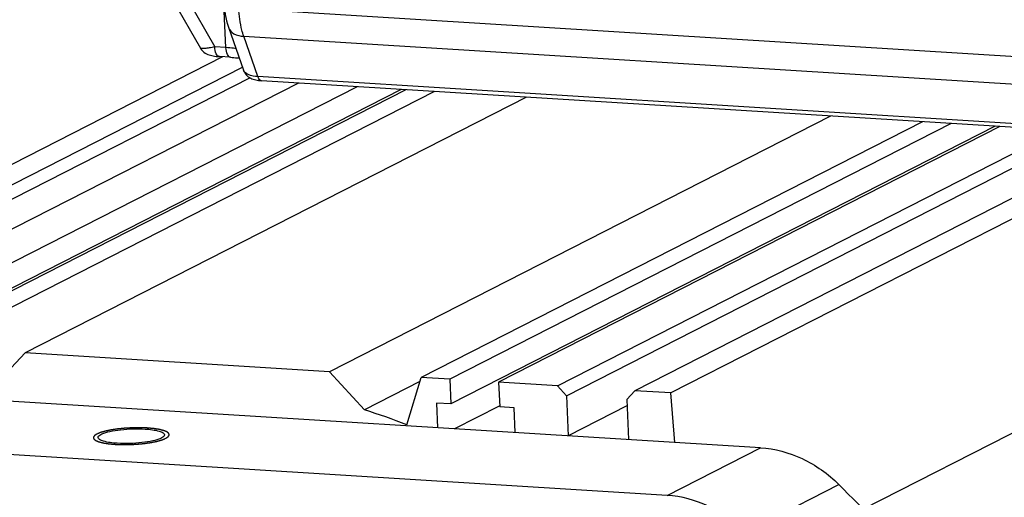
# Model space of a CAD drawing. Header units: millimetres. Extents: x 0 to 420, y 0 to 297.
# Tile 18 of 56: x 187 to 202, y 51 to 59. Entities that reach past the tile are written whole.
import ezdxf

# ---------------------------------------------------------------- set-up
doc = ezdxf.new("R2010")
doc.units = ezdxf.units.MM
doc.header["$LTSCALE"] = 23.1
doc.layers.add('COMPONENTS', color=7, linetype='CONTINUOUS')

msp = doc.modelspace()

# ---------------------------------------------------------------- linework, layer by layer
at = {"layer": 'COMPONENTS', "color": 7, "linetype": 'CONTINUOUS'}
for p, q in [((189.29691, 59.10574), (189.77892, 58.25843)), ((189.11757, 59.00077), (189.55115, 58.2386)), ((189.95498, 58.24749), (189.92097, 58.93466)), ((190.15462, 58.86821), (203.33172, 58.04937)), ((190.45952, 57.78939), (190.23526, 58.42623)), ((190.23526, 58.42623), (203.40321, 57.60797)), ((189.95498, 58.24749), (189.77892, 58.25843)), ((189.90111, 58.10209), (181.3961, 53.76361)), ((190.02675, 58.09429), (189.85068, 58.10523)), ((181.96226, 53.72843), (190.21571, 57.93859)), ((182.10424, 53.57374), (190.33294, 57.77127)), ((191.09716, 57.68841), (183.18516, 53.65244)), ((203.60382, 56.97259), (190.45952, 57.78939)), ((190.49669, 57.72598), (190.51614, 57.72452)), ((203.66037, 56.90773), (190.51607, 57.72452)), ((192.02566, 57.63072), (184.11367, 53.59474)), ((192.72168, 57.58746), (184.12995, 53.20475)), ((192.79564, 57.58287), (184.88365, 53.54689)), ((193.24857, 57.55472), (185.33657, 53.51875)), ((194.69794, 57.46466), (186.78595, 53.42868)), ((199.49898, 57.16632), (191.58699, 53.13034)), ((200.94836, 57.07625), (193.03636, 53.04027)), ((201.40128, 57.04811), (193.48929, 53.01213)), ((204.86417, 57.14279), (196.41068, 52.83059)), ((205.48185, 57.13389), (196.97684, 52.79541)), ((202.0973, 57.00486), (193.50557, 52.62214)), ((202.17126, 57.00026), (194.25927, 52.96428)), ((195.18777, 52.90658), (203.09977, 56.94256)), ((195.32976, 52.75189), (203.49665, 56.9179)), ((208.48354, 55.2793), (200.01215, 50.95798)), ((186.28037, 52.89182), (186.78595, 53.42868)), ((191.58699, 53.13034), (186.78595, 53.42868)), ((198.39327, 51.92944), (180.0448, 53.06963)), ((191.58699, 53.13034), (192.14015, 52.52768)), ((192.81037, 52.29387), (193.03636, 53.04027)), ((193.48929, 53.01213), (193.03636, 53.04027)), ((193.48929, 53.01213), (193.50557, 52.62214)), ((193.01652, 52.97473), (192.14015, 52.52768)), ((194.25927, 52.96428), (194.27555, 52.57429)), ((195.18777, 52.90658), (194.25927, 52.96428)), ((195.32976, 52.75189), (195.18777, 52.90658)), ((195.32976, 52.75189), (195.35622, 52.11816)), ((196.41068, 52.83059), (196.28091, 52.69279)), ((196.28091, 52.69279), (196.30737, 52.05906)), ((196.97684, 52.79541), (196.41068, 52.83059)), ((197.04105, 52.01346), (196.97684, 52.79541)), ((193.27911, 52.63621), (193.29539, 52.24622)), ((193.50557, 52.62214), (193.27911, 52.63621)), ((194.26816, 52.58879), (193.5639, 52.22954)), ((194.50202, 52.56022), (194.27555, 52.57429)), ((194.5183, 52.17023), (194.50202, 52.56022)), ((196.28511, 52.592), (195.35622, 52.11816)), ((196.91759, 51.17668), (178.56912, 52.31687)), ((196.91759, 51.17668), (198.39327, 51.92944)), ((198.15375, 50.59754), (199.62943, 51.3503))]:
    msp.add_line(p, q, dxfattribs=at)
for points in [[(189.92436, 58.92687), (189.92879, 58.87529), (189.93488, 58.82363), (189.94273, 58.77198), (189.95244, 58.72052), (189.96409, 58.66941), (189.97784, 58.61876), (189.99385, 58.56869), (190.23313, 57.88913)], [(189.55053, 58.23969), (189.55491, 58.23233), (189.57032, 58.21071), (189.58803, 58.19133), (189.60704, 58.17483), (189.62679, 58.16104), (189.64711, 58.14958), (189.66755, 58.14025), (189.68778, 58.13272), (189.70823, 58.12649), (189.72951, 58.12119), (189.75173, 58.11668), (189.77514, 58.11285), (189.80046, 58.10958), (189.82793, 58.10688), (189.85077, 58.10522)], [(190.233, 57.88952), (190.23576, 57.88211), (190.24609, 57.85977), (190.25878, 57.83894), (190.27359, 57.81981), (190.28989, 57.80288), (190.30734, 57.78812), (190.32572, 57.77538), (190.34458, 57.76465), (190.3637, 57.75571), (190.38322, 57.74824)], [(190.38322, 57.74824), (190.40343, 57.74196), (190.42447, 57.73672), (190.44665, 57.73237), (190.4706, 57.72878), (190.49669, 57.72598)]]:
    msp.add_lwpolyline(points, dxfattribs=at)
for centre, radius, start, end in [((188.22559, 40.22903), 12.90661, 69.192656, 72.344186), ((186.34588, 38.00409), 18.83013, 39.960784, 45.134828)]:
    msp.add_arc(centre, radius, start, end, dxfattribs=at)
for points, knots in [([(190.23526, 58.42623), (190.2241, 58.45861), (190.18168, 58.60266), (190.16146, 58.75263), (190.15462, 58.86821)], [0, 0, 0, 0, 0.22824993, 1, 1, 1, 1]), ([(189.99596, 58.56263), (190.01016, 58.52253), (190.08425, 58.44754), (190.182, 58.4289), (190.23526, 58.42623)], [0, 0, 0, 0, 0.44377828, 1, 1, 1, 1]), ([(189.77892, 58.25843), (189.74955, 58.25239), (189.69722, 58.24259), (189.62611, 58.23261), (189.58269, 58.23121), (189.55421, 58.23316), (189.55056, 58.23964)], [0, 0, 0, 0, 0.38824686, 0.696634, 0.90372387, 1, 1, 1, 1]), ([(189.85068, 58.10525), (189.82879, 58.10659), (189.78607, 58.16496), (189.78075, 58.22142), (189.77892, 58.25843)], [0, 0, 0, 0, 0.3718337, 1, 1, 1, 1]), ([(190.02675, 58.09429), (190.00485, 58.09563), (189.96214, 58.15402), (189.95681, 58.21048), (189.95498, 58.24749)], [0, 0, 0, 0, 0.37185146, 1, 1, 1, 1]), ([(190.11268, 58.23248), (190.10027, 58.23414), (190.04785, 58.24056), (189.99519, 58.24499), (189.95498, 58.24749)], [0, 0, 0, 0, 0.23708739, 1, 1, 1, 1]), ([(190.02675, 58.09429), (190.06197, 58.0921), (190.10825, 58.08846), (190.15441, 58.08359), (190.16545, 58.08235)], [0, 0, 0, 0, 0.76051523, 1, 1, 1, 1]), ([(190.45952, 57.78939), (190.40767, 57.79231), (190.3234, 57.80275), (190.24418, 57.85784), (190.23302, 57.88943)], [0, 0, 0, 0, 0.6078356, 1, 1, 1, 1]), ([(190.51607, 57.72454), (190.51033, 57.72489), (190.48102, 57.73494), (190.46712, 57.76663), (190.45952, 57.78939)], [0, 0, 0, 0, 0.19330903, 1, 1, 1, 1]), ([(187.99569, 52.14732), (188.03505, 52.1653), (188.13393, 52.19227), (188.36244, 52.22767), (188.55191, 52.23336), (188.68146, 52.22531)], [0, 0, 0, 0, 0.18701934, 0.43904913, 1, 1, 1, 1]), ([(187.93557, 52.09052), (187.93537, 52.0954), (187.94406, 52.12406), (187.97419, 52.1375), (187.99569, 52.14732)], [0, 0, 0, 0, 0.17118428, 1, 1, 1, 1]), ([(188.23876, 51.99948), (188.16484, 52.00408), (188.06683, 52.01601), (187.96509, 52.04924), (187.93609, 52.07787), (187.93557, 52.09052)], [0, 0, 0, 0, 0.67885006, 0.88395066, 1, 1, 1, 1]), ([(188.92454, 52.07747), (188.88518, 52.05949), (188.78629, 52.03252), (188.55779, 51.99712), (188.36831, 51.99143), (188.23876, 51.99948)], [0, 0, 0, 0, 0.18701934, 0.43904913, 1, 1, 1, 1]), ([(188.68146, 52.22531), (188.75539, 52.22072), (188.8534, 52.20878), (188.95514, 52.17555), (188.98413, 52.14693), (188.98466, 52.13428)], [0, 0, 0, 0, 0.67885006, 0.88395066, 1, 1, 1, 1]), ([(188.98466, 52.13428), (188.98486, 52.1294), (188.97617, 52.10074), (188.94604, 52.0873), (188.92454, 52.07747)], [0, 0, 0, 0, 0.17118428, 1, 1, 1, 1]), ([(198.39327, 51.92944), (198.61894, 51.91541), (199.07783, 51.79243), (199.46187, 51.51701), (199.62943, 51.3503)], [0, 0, 0, 0, 0.48891142, 1, 1, 1, 1]), ([(198.15375, 50.59754), (197.98619, 50.76425), (197.60215, 51.03967), (197.14326, 51.16265), (196.91759, 51.17668)], [0, 0, 0, 0, 0.51108858, 1, 1, 1, 1])]:
    msp.add_open_spline(points, degree=3, knots=knots, dxfattribs=at)
at = {"layer": 'COMPONENTS', "color": 2, "linetype": 'CONTINUOUS'}
for points in [[(189.00363, 52.07862), (189.00686, 52.08077), (189.01171, 52.08398), (189.01817, 52.08826), (189.02302, 52.09148), (189.02706, 52.09416), (189.03029, 52.0963), (189.03272, 52.0979), (189.03514, 52.09951), (189.03716, 52.10085), (189.03878, 52.10192), (189.03979, 52.10259), (189.04059, 52.10313), (189.0412, 52.10353), (189.0417, 52.10386), (189.04206, 52.1041), (189.04225, 52.10423), (189.04244, 52.10433), (189.04247, 52.10443), (189.04257, 52.10457), (189.04271, 52.10481), (189.04293, 52.10514), (189.04319, 52.10555), (189.04354, 52.10609), (189.04397, 52.10677), (189.04466, 52.10785), (189.04553, 52.10921), (189.04656, 52.11084), (189.0476, 52.11246), (189.04899, 52.11463), (189.05071, 52.11734), (189.05244, 52.12005), (189.05383, 52.12222), (189.05487, 52.12384), (189.0559, 52.12547), (189.05677, 52.12682), (189.05746, 52.12791), (189.05789, 52.12859), (189.05824, 52.12913), (189.0585, 52.12953), (189.05871, 52.12987), (189.05887, 52.13011), (189.05895, 52.13025), (189.05904, 52.13035), (189.05899, 52.13045), (189.05896, 52.13058), (189.0589, 52.13081), (189.05882, 52.13114), (189.05873, 52.13153), (189.0586, 52.13206), (189.05844, 52.13272), (189.05818, 52.13378), (189.05785, 52.1351), (189.05747, 52.13668), (189.05708, 52.13826), (189.05656, 52.14037), (189.05591, 52.14301), (189.05527, 52.14565), (189.05475, 52.14776), (189.05436, 52.14935), (189.05397, 52.15093), (189.05365, 52.15225), (189.05339, 52.1533), (189.05323, 52.15396), (189.0531, 52.15449), (189.05301, 52.15489), (189.05292, 52.15522), (189.05287, 52.15545), (189.05283, 52.15558), (189.05284, 52.15568), (189.05269, 52.15577), (189.05255, 52.1559), (189.05227, 52.15612), (189.05189, 52.15643), (189.05143, 52.15681), (189.05081, 52.15731), (189.05005, 52.15794), (189.04882, 52.15894), (189.04728, 52.16019), (189.04544, 52.1617), (189.04359, 52.16321), (189.04114, 52.16521), (189.03806, 52.16772), (189.03499, 52.17023), (189.03253, 52.17224), (189.03069, 52.17374), (189.02885, 52.17525), (189.02731, 52.1765), (189.02608, 52.17751), (189.02531, 52.17813), (189.0247, 52.17864), (189.02423, 52.17901), (189.02386, 52.17933), (189.02353, 52.17957), (189.02336, 52.17977), (189.02291, 52.17993), (189.0224, 52.18015), (189.02173, 52.18042), (189.02094, 52.18075), (189.01989, 52.18119), (189.01857, 52.18174), (189.01646, 52.18262), (189.01382, 52.18372), (189.01066, 52.18503), (189.00749, 52.18635), (189.00327, 52.18811), (188.998, 52.1903), (188.99273, 52.1925), (188.98851, 52.19426), (188.98534, 52.19557), (188.98218, 52.19689), (188.97954, 52.19799), (188.97743, 52.19887), (188.97585, 52.19953), (188.97453, 52.20007), (188.97361, 52.20046), (188.97307, 52.20068), (188.97273, 52.20085), (188.97212, 52.20098), (188.97141, 52.20117), (188.97012, 52.20149), (188.9683, 52.20195), (188.96611, 52.2025), (188.96318, 52.20324), (188.95953, 52.20416), (188.95515, 52.20527), (188.95076, 52.20638), (188.94492, 52.20785), (188.93761, 52.2097), (188.92884, 52.21191), (188.92153, 52.21376), (188.91568, 52.21523), (188.91203, 52.21616), (188.90911, 52.21689), (188.90692, 52.21745), (188.90508, 52.21791), (188.90382, 52.21823), (188.90307, 52.21841), (188.90257, 52.21856), (188.90184, 52.21866), (188.90095, 52.2188), (188.89935, 52.21905), (188.89709, 52.21941), (188.89437, 52.21983), (188.89075, 52.2204), (188.88622, 52.22112), (188.87897, 52.22226), (188.8699, 52.22368), (188.85903, 52.22539), (188.84815, 52.2271), (188.83909, 52.22852), (188.83184, 52.22966), (188.82731, 52.23037), (188.82368, 52.23094), (188.82096, 52.23137), (188.81869, 52.23172), (188.81712, 52.23197), (188.8162, 52.23211), (188.81556, 52.23223), (188.81472, 52.23229), (188.81366, 52.23239), (188.81179, 52.23256), (188.80912, 52.2328), (188.80592, 52.23308), (188.80165, 52.23347), (188.79632, 52.23395), (188.78778, 52.23472), (188.77711, 52.23568), (188.76431, 52.23683), (188.7515, 52.23798), (188.74083, 52.23894), (188.73229, 52.23971), (188.72589, 52.24029), (188.72055, 52.24077), (188.71683, 52.24111), (188.71468, 52.24129), (188.71312, 52.24147), (188.71135, 52.2415), (188.70907, 52.2416), (188.70503, 52.24174), (188.69929, 52.24196), (188.69239, 52.24221), (188.68319, 52.24255), (188.67169, 52.24298), (188.65789, 52.24349), (188.64409, 52.24401), (188.6326, 52.24443), (188.6234, 52.24478), (188.6165, 52.24503), (188.61075, 52.24524), (188.60673, 52.2454), (188.60442, 52.24547), (188.60272, 52.24557), (188.60088, 52.24552), (188.59848, 52.24551), (188.59425, 52.24547), (188.58822, 52.24542), (188.58098, 52.24536), (188.57133, 52.24528), (188.55927, 52.24518), (188.54479, 52.24506), (188.53031, 52.24494), (188.51825, 52.24484), (188.5086, 52.24476), (188.50136, 52.24469), (188.49533, 52.24465), (188.4905, 52.24459), (188.48689, 52.24462), (188.48323, 52.24438), (188.47836, 52.24414), (188.47228, 52.24382), (188.46497, 52.24345), (188.45524, 52.24295), (188.44307, 52.24232), (188.42846, 52.24157), (188.41386, 52.24082), (188.40169, 52.2402), (188.39195, 52.2397), (188.38465, 52.23932), (188.37856, 52.23902), (188.3737, 52.23875), (188.37003, 52.23862), (188.36644, 52.23822), (188.36163, 52.23777), (188.35562, 52.23719), (188.34841, 52.2365), (188.3388, 52.23558), (188.32678, 52.23443), (188.31236, 52.23305), (188.29793, 52.23167), (188.28592, 52.23052), (188.2763, 52.2296), (188.27029, 52.22902), (188.26549, 52.22856), (188.26188, 52.22822), (188.25887, 52.22793), (188.25648, 52.2277), (188.25463, 52.22755), (188.25303, 52.22728), (188.25082, 52.22697), (188.24808, 52.22657), (188.24478, 52.2261), (188.24039, 52.22546), (188.23489, 52.22466), (188.2261, 52.22339), (188.21511, 52.2218), (188.20193, 52.21989), (188.18874, 52.21798), (188.17776, 52.21639), (188.16897, 52.21512), (188.16347, 52.21432), (188.15908, 52.21368), (188.15578, 52.21321), (188.15304, 52.21281), (188.15111, 52.21253), (188.15002, 52.21237), (188.14916, 52.21226), (188.14846, 52.2121), (188.14748, 52.2119), (188.14578, 52.21155), (188.14334, 52.21106), (188.14041, 52.21046), (188.13651, 52.20967), (188.13163, 52.20867), (188.12383, 52.20708), (188.11407, 52.2051), (188.10237, 52.20271), (188.09067, 52.20033), (188.08091, 52.19834), (188.07311, 52.19675), (188.06823, 52.19575), (188.06433, 52.19496), (188.0614, 52.19436), (188.05897, 52.19386), (188.05725, 52.19352), (188.05629, 52.19332), (188.05552, 52.19318), (188.05495, 52.193), (188.05412, 52.19277), (188.0527, 52.19236), (188.05066, 52.19179), (188.04822, 52.19109), (188.04496, 52.19017), (188.04088, 52.18902), (188.03436, 52.18717), (188.02622, 52.18486), (188.01644, 52.18209), (188.00666, 52.17932), (187.99851, 52.17701), (187.99199, 52.17517), (187.98792, 52.17401), (187.98466, 52.17309), (187.98221, 52.1724), (187.98018, 52.17182), (187.97874, 52.17142), (187.97794, 52.17118), (187.97728, 52.17102), (187.97686, 52.17082), (187.97621, 52.17056), (187.97511, 52.17011), (187.97353, 52.16946), (187.97163, 52.16868), (187.9691, 52.16765), (187.96594, 52.16636), (187.96088, 52.16429), (187.95455, 52.1617), (187.94696, 52.15859), (187.93937, 52.15549), (187.92925, 52.15135), (187.92166, 52.14824), (187.9166, 52.14617)], [(187.9166, 52.14617), (187.91337, 52.14403), (187.90852, 52.14082), (187.90205, 52.13653), (187.89721, 52.13332), (187.89317, 52.13064), (187.88993, 52.1285), (187.88751, 52.12689), (187.88509, 52.12528), (187.88307, 52.12395), (187.88145, 52.12287), (187.88044, 52.12221), (187.87963, 52.12167), (187.87902, 52.12127), (187.87852, 52.12093), (187.87816, 52.1207), (187.87797, 52.12056), (187.87779, 52.12046), (187.87776, 52.12036), (187.87766, 52.12023), (187.87751, 52.11999), (187.87729, 52.11965), (187.87704, 52.11925), (187.87669, 52.1187), (187.87626, 52.11803), (187.87556, 52.11694), (187.8747, 52.11559), (187.87366, 52.11396), (187.87262, 52.11233), (187.87124, 52.11017), (187.86951, 52.10746), (187.86778, 52.10475), (187.8664, 52.10258), (187.86536, 52.10095), (187.86432, 52.09933), (187.86346, 52.09797), (187.86276, 52.09689), (187.86233, 52.09621), (187.86199, 52.09567), (187.86173, 52.09526), (187.86151, 52.09492), (187.86136, 52.09469), (187.86128, 52.09455), (187.86118, 52.09445), (187.86124, 52.09435), (187.86126, 52.09422), (187.86132, 52.09399), (187.8614, 52.09366), (187.8615, 52.09326), (187.86163, 52.09273), (187.86179, 52.09207), (187.86205, 52.09102), (187.86237, 52.0897), (187.86276, 52.08812), (187.86315, 52.08653), (187.86366, 52.08442), (187.86431, 52.08178), (187.86496, 52.07914), (187.86548, 52.07703), (187.86586, 52.07545), (187.86625, 52.07387), (187.86657, 52.07255), (187.86683, 52.07149), (187.86699, 52.07083), (187.86712, 52.07031), (187.86722, 52.06991), (187.8673, 52.06958), (187.86735, 52.06935), (187.8674, 52.06922), (187.86739, 52.06912), (187.86754, 52.06902), (187.86768, 52.0689), (187.86796, 52.06868), (187.86834, 52.06836), (187.8688, 52.06799), (187.86941, 52.06749), (187.87018, 52.06686), (187.87141, 52.06586), (187.87295, 52.0646), (187.87479, 52.0631), (187.87663, 52.06159), (187.87909, 52.05958), (187.88216, 52.05707), (187.88524, 52.05457), (187.88769, 52.05256), (187.88954, 52.05105), (187.89138, 52.04955), (187.89292, 52.04829), (187.89415, 52.04729), (187.89491, 52.04666), (187.89553, 52.04616), (187.89599, 52.04579), (187.89637, 52.04547), (187.89669, 52.04522), (187.89686, 52.04503), (187.89732, 52.04487), (187.89783, 52.04465), (187.8985, 52.04437), (187.89928, 52.04404), (187.90034, 52.04361), (187.90166, 52.04306), (187.90377, 52.04218), (187.9064, 52.04108), (187.90957, 52.03976), (187.91273, 52.03845), (187.91695, 52.03669), (187.92223, 52.03449), (187.9275, 52.0323), (187.93172, 52.03054), (187.93488, 52.02922), (187.93805, 52.02791), (187.94068, 52.02681), (187.94279, 52.02593), (187.94438, 52.02527), (187.9457, 52.02472), (187.94661, 52.02434), (187.94716, 52.02412), (187.9475, 52.02395), (187.9481, 52.02382), (187.94881, 52.02363), (187.9501, 52.02331), (187.95192, 52.02285), (187.95412, 52.02229), (187.95704, 52.02155), (187.96069, 52.02063), (187.96508, 52.01953), (187.96946, 52.01842), (187.97531, 52.01694), (187.98262, 52.0151), (187.99139, 52.01288), (187.99869, 52.01104), (188.00454, 52.00956), (188.00819, 52.00864), (188.01112, 52.0079), (188.01331, 52.00735), (188.01514, 52.00689), (188.01641, 52.00656), (188.01716, 52.00638), (188.01766, 52.00623), (188.01838, 52.00614), (188.01928, 52.00599), (188.02087, 52.00575), (188.02313, 52.00539), (188.02585, 52.00496), (188.02948, 52.00439), (188.03401, 52.00368), (188.04126, 52.00254), (188.05032, 52.00112), (188.0612, 51.99941), (188.07207, 51.9977), (188.08114, 51.99628), (188.08839, 51.99514), (188.09292, 51.99443), (188.09654, 51.99386), (188.09926, 51.99343), (188.10153, 51.99308), (188.10311, 51.99282), (188.10403, 51.99269), (188.10467, 51.99257), (188.10551, 51.99251), (188.10656, 51.99241), (188.10844, 51.99224), (188.1111, 51.992), (188.1143, 51.99171), (188.11857, 51.99133), (188.12391, 51.99085), (188.13244, 51.99008), (188.14311, 51.98912), (188.15592, 51.98796), (188.16872, 51.98681), (188.1794, 51.98585), (188.18793, 51.98508), (188.19433, 51.98451), (188.19967, 51.98403), (188.2034, 51.98369), (188.20555, 51.9835), (188.2071, 51.98333), (188.20887, 51.9833), (188.21116, 51.9832), (188.21519, 51.98306), (188.22094, 51.98284), (188.22784, 51.98259), (188.23704, 51.98224), (188.24853, 51.98182), (188.26233, 51.9813), (188.27613, 51.98079), (188.28763, 51.98036), (188.29683, 51.98002), (188.30373, 51.97976), (188.30948, 51.97955), (188.3135, 51.9794), (188.31581, 51.97932), (188.3175, 51.97923), (188.31934, 51.97927), (188.32175, 51.97928), (188.32597, 51.97932), (188.332, 51.97937), (188.33924, 51.97943), (188.34889, 51.97951), (188.36096, 51.97961), (188.37544, 51.97974), (188.38991, 51.97986), (188.40198, 51.97996), (188.41163, 51.98004), (188.41887, 51.9801), (188.4249, 51.98014), (188.42973, 51.9802), (188.43334, 51.98018), (188.437, 51.98042), (188.44186, 51.98065), (188.44795, 51.98097), (188.45525, 51.98135), (188.46499, 51.98185), (188.47716, 51.98247), (188.49176, 51.98322), (188.50637, 51.98397), (188.51854, 51.9846), (188.52828, 51.9851), (188.53558, 51.98548), (188.54166, 51.98578), (188.54653, 51.98605), (188.5502, 51.98618), (188.55378, 51.98658), (188.5586, 51.98702), (188.5646, 51.98761), (188.57181, 51.98829), (188.58143, 51.98922), (188.59345, 51.99037), (188.60787, 51.99175), (188.62229, 51.99313), (188.63431, 51.99428), (188.64392, 51.9952), (188.64993, 51.99577), (188.65474, 51.99623), (188.65834, 51.99658), (188.66136, 51.99686), (188.66374, 51.9971), (188.6656, 51.99725), (188.66719, 51.99751), (188.66941, 51.99782), (188.67215, 51.99822), (188.67545, 51.9987), (188.67984, 51.99934), (188.68533, 52.00013), (188.69412, 52.00141), (188.70511, 52.003), (188.7183, 52.00491), (188.73148, 52.00682), (188.74247, 52.00841), (188.75126, 52.00968), (188.75675, 52.01048), (188.76115, 52.01111), (188.76445, 52.01159), (188.76719, 52.01199), (188.76912, 52.01227), (188.77021, 52.01243), (188.77106, 52.01254), (188.77176, 52.0127), (188.77275, 52.01289), (188.77445, 52.01324), (188.77689, 52.01374), (188.77981, 52.01433), (188.78372, 52.01513), (188.78859, 52.01612), (188.7964, 52.01771), (188.80615, 52.0197), (188.81786, 52.02209), (188.82956, 52.02447), (188.83931, 52.02646), (188.84712, 52.02805), (188.85199, 52.02904), (188.8559, 52.02984), (188.85882, 52.03043), (188.86126, 52.03093), (188.86297, 52.03128), (188.86393, 52.03148), (188.86471, 52.03162), (188.86528, 52.0318), (188.86611, 52.03203), (188.86752, 52.03243), (188.86956, 52.03301), (188.87201, 52.0337), (188.87527, 52.03463), (188.87934, 52.03578), (188.88586, 52.03763), (188.89401, 52.03994), (188.90379, 52.0427), (188.91357, 52.04547), (188.92172, 52.04778), (188.92823, 52.04963), (188.93231, 52.05078), (188.93557, 52.05171), (188.93801, 52.0524), (188.94005, 52.05298), (188.94148, 52.05338), (188.94228, 52.05361), (188.94294, 52.05378), (188.94337, 52.05398), (188.94401, 52.05424), (188.94511, 52.05469), (188.9467, 52.05534), (188.94859, 52.05611), (188.95113, 52.05715), (188.95429, 52.05844), (188.95935, 52.06051), (188.96567, 52.0631), (188.97326, 52.0662), (188.98086, 52.06931), (188.99098, 52.07345), (188.99857, 52.07655), (189.00363, 52.07862)]]:
    msp.add_open_spline(points, degree=3, knots=[0, 0, 0, 0, 0.015625, 0.0234375, 0.03125, 0.0390625, 0.04296875, 0.046875, 0.05078125, 0.0546875, 0.05664062, 0.05859375, 0.05957031, 0.06054688, 0.06152344, 0.06201172, 0.06225586, 0.0625, 0.06274414, 0.06298828, 0.06347656, 0.06445312, 0.06542969, 0.06640625, 0.06835938, 0.0703125, 0.07421875, 0.078125, 0.08203125, 0.0859375, 0.09375, 0.1015625, 0.10546875, 0.109375, 0.11328125, 0.1171875, 0.11914062, 0.12109375, 0.12207031, 0.12304688, 0.12402344, 0.12451172, 0.12475586, 0.125, 0.12524414, 0.12548828, 0.12597656, 0.12695312, 0.12792969, 0.12890625, 0.13085938, 0.1328125, 0.13671875, 0.140625, 0.14453125, 0.1484375, 0.15625, 0.1640625, 0.16796875, 0.171875, 0.17578125, 0.1796875, 0.18164062, 0.18359375, 0.18457031, 0.18554688, 0.18652344, 0.18701172, 0.18725586, 0.1875, 0.18774414, 0.18798828, 0.18847656, 0.18945312, 0.19042969, 0.19140625, 0.19335938, 0.1953125, 0.19921875, 0.203125, 0.20703125, 0.2109375, 0.21875, 0.2265625, 0.23046875, 0.234375, 0.23828125, 0.2421875, 0.24414062, 0.24609375, 0.24707031, 0.24804688, 0.24902344, 0.24951172, 0.25, 0.25048828, 0.25097656, 0.25195312, 0.25292969, 0.25390625, 0.25585938, 0.2578125, 0.26171875, 0.265625, 0.26953125, 0.2734375, 0.28125, 0.2890625, 0.29296875, 0.296875, 0.30078125, 0.3046875, 0.30664062, 0.30859375, 0.31054688, 0.31152344, 0.31201172, 0.3125, 0.31298828, 0.31347656, 0.31445312, 0.31640625, 0.31835938, 0.3203125, 0.32421875, 0.328125, 0.33203125, 0.3359375, 0.34375, 0.3515625, 0.359375, 0.36328125, 0.3671875, 0.36914062, 0.37109375, 0.37304688, 0.37402344, 0.37451172, 0.375, 0.37548828, 0.37597656, 0.37695312, 0.37890625, 0.38085938, 0.3828125, 0.38671875, 0.390625, 0.3984375, 0.40625, 0.4140625, 0.421875, 0.42578125, 0.4296875, 0.43164062, 0.43359375, 0.43554688, 0.43652344, 0.43701172, 0.4375, 0.43798828, 0.43847656, 0.43945312, 0.44140625, 0.44335938, 0.4453125, 0.44921875, 0.453125, 0.4609375, 0.46875, 0.4765625, 0.484375, 0.48828125, 0.4921875, 0.49609375, 0.49804688, 0.49902344, 0.5, 0.50097656, 0.50195312, 0.50390625, 0.5078125, 0.51171875, 0.515625, 0.5234375, 0.53125, 0.5390625, 0.546875, 0.55078125, 0.5546875, 0.55859375, 0.56054688, 0.56152344, 0.5625, 0.56347656, 0.56445312, 0.56640625, 0.5703125, 0.57421875, 0.578125, 0.5859375, 0.59375, 0.6015625, 0.609375, 0.61328125, 0.6171875, 0.62109375, 0.62304688, 0.625, 0.62695312, 0.62890625, 0.6328125, 0.63671875, 0.640625, 0.6484375, 0.65625, 0.6640625, 0.671875, 0.67578125, 0.6796875, 0.68359375, 0.68554688, 0.6875, 0.68945312, 0.69140625, 0.6953125, 0.69921875, 0.703125, 0.7109375, 0.71875, 0.7265625, 0.734375, 0.73828125, 0.7421875, 0.74414062, 0.74609375, 0.74804688, 0.74902344, 0.75, 0.75097656, 0.75195312, 0.75390625, 0.75585938, 0.7578125, 0.76171875, 0.765625, 0.7734375, 0.78125, 0.7890625, 0.796875, 0.80078125, 0.8046875, 0.80664062, 0.80859375, 0.81054688, 0.81152344, 0.81201172, 0.8125, 0.81298828, 0.81347656, 0.81445312, 0.81640625, 0.81835938, 0.8203125, 0.82421875, 0.828125, 0.8359375, 0.84375, 0.8515625, 0.859375, 0.86328125, 0.8671875, 0.86914062, 0.87109375, 0.87304688, 0.87402344, 0.87451172, 0.875, 0.87548828, 0.87597656, 0.87695312, 0.87890625, 0.88085938, 0.8828125, 0.88671875, 0.890625, 0.8984375, 0.90625, 0.9140625, 0.921875, 0.92578125, 0.9296875, 0.93164062, 0.93359375, 0.93554688, 0.93652344, 0.93701172, 0.9375, 0.93798828, 0.93847656, 0.93945312, 0.94140625, 0.94335938, 0.9453125, 0.94921875, 0.953125, 0.9609375, 0.96875, 0.9765625, 0.984375, 1, 1, 1, 1], dxfattribs=at)

doc.saveas('drawing.dxf')
